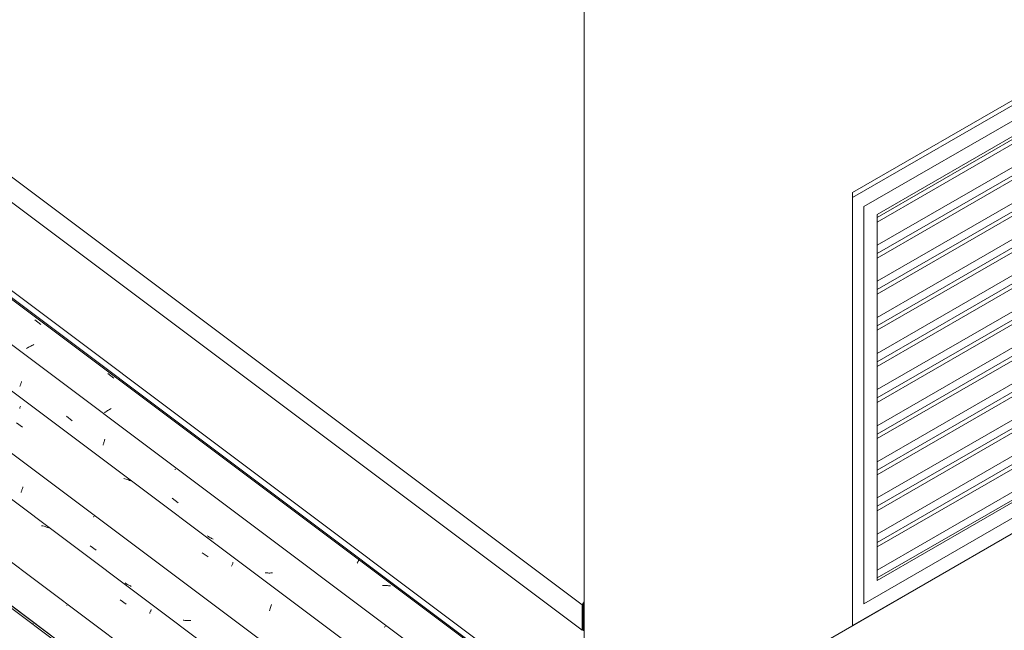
# Model space of a CAD drawing. Header units: metres. Extents: x -15.1 to 0.1, y 4 to 14.1.
# Tile 35 of 67: x -6.6 to -5, y 8.3 to 9.3. Entities that reach past the tile are written whole.
import ezdxf

# ---------------------------------------------------------------- set-up
doc = ezdxf.new("R2010")
doc.units = ezdxf.units.M
for name, color, linetype, lineweight in [('A-DOOR', 7, 'Continuous', 5), ('A-GLAZ-CWMG', 7, 'Continuous', 5), ('A-ROOF-OTLN', 7, 'Continuous', 5), ('I-WALL', 7, 'Continuous', 5)]:
    doc.layers.add(name, color=color, linetype=linetype, lineweight=lineweight)

# ---------------------------------------------------------------- blocks, each defined once
blk = doc.blocks.new('PORTA DE GIRO L_956-ISO_010')
at = {"layer": 'A-DOOR'}
for p, q in [((-4.8234, 9.2381), (-4.8164, 9.2341)), ((-4.8164, 9.2341), (-5.2406, 8.9891)), ((-4.8164, 8.5564), (-4.8164, 9.2341)), ((-4.834, 9.1994), (-5.2229, 8.9748)), ((-5.2229, 8.9748), (-4.834, 9.1994)), ((-4.834, 8.5707), (-4.834, 9.1994)), ((-4.834, 9.1994), (-4.834, 8.5707)), ((-5.2017, 8.9626), (-4.8552, 9.1626)), ((-4.8552, 9.1626), (-4.8552, 8.5829)), ((-4.8588, 9.1557), (-5.2017, 8.9577)), ((-4.8659, 9.1444), (-5.2017, 8.9505)), ((-4.8588, 9.1117), (-5.2017, 8.9137)), ((-4.8588, 9.0985), (-5.2017, 8.9005)), ((-4.8659, 9.0872), (-5.2017, 8.8933)), ((-4.8588, 9.0546), (-5.2017, 8.8566)), ((-4.8588, 9.0414), (-5.2017, 8.8434)), ((-4.8659, 9.0301), (-5.2017, 8.8362)), ((-5.2406, 8.9891), (-5.2406, 8.3114)), ((-4.8588, 8.9974), (-5.2017, 8.7994)), ((-5.2229, 8.9748), (-5.2229, 8.3461)), ((-5.2229, 8.3461), (-5.2229, 8.9748)), ((-4.8588, 8.9842), (-5.2017, 8.7862)), ((-4.8659, 8.9729), (-5.2017, 8.779)), ((-5.2017, 8.3829), (-5.2017, 8.9626)), ((-4.8588, 8.9402), (-5.2017, 8.7423)), ((-4.8588, 8.9271), (-5.2017, 8.7291)), ((-4.8659, 8.9158), (-5.2017, 8.7218)), ((-4.8588, 8.8831), (-5.2017, 8.6851)), ((-4.8588, 8.8699), (-5.2017, 8.6719)), ((-4.8659, 8.8586), (-5.2017, 8.6647)), ((-4.8588, 8.8259), (-5.2017, 8.6279)), ((-4.8588, 8.8128), (-5.2017, 8.6148)), ((-4.8659, 8.8014), (-5.2017, 8.6075)), ((-4.8588, 8.7688), (-5.2017, 8.5708)), ((-4.8588, 8.7556), (-5.2017, 8.5576)), ((-4.8659, 8.7443), (-5.2017, 8.5504)), ((-4.8588, 8.7116), (-5.2017, 8.5136)), ((-4.8588, 8.6984), (-5.2017, 8.5005)), ((-4.8659, 8.6871), (-5.2017, 8.4932)), ((-4.8588, 8.6545), (-5.2017, 8.4565)), ((-4.8588, 8.6413), (-5.2017, 8.4433)), ((-4.8659, 8.6299), (-5.2017, 8.436)), ((-4.8588, 8.5973), (-5.2017, 8.3993)), ((-5.2017, 8.387), (-4.8588, 8.585)), ((-4.8552, 8.5829), (-5.2017, 8.3829)), ((-4.8552, 8.5829), (-4.8588, 8.585)), ((-5.2229, 8.3461), (-4.834, 8.5707)), ((-4.834, 8.5707), (-5.2229, 8.3461)), ((-5.2406, 8.3114), (-4.8164, 8.5564)), ((-5.2194, 8.3237), (-5.2406, 8.3114)), ((-5.2406, 8.3114), (-5.2194, 8.3237))]:
    blk.add_line(p, q, dxfattribs=at)
blk = doc.blocks.new('FP_37-ISO_01')
at = {"layer": 'A-GLAZ-CWMG', "color": 9, "true_color": 0xc0c0c0}
blk.add_line((-6.5368, 8.3138), (-6.5368, 8.315), dxfattribs=at)
blk = doc.blocks.new('Rectangular Mullion - Telha Fibrocimento - Ondulada-V21-ISO_01')
at = {"layer": 'A-GLAZ-CWMG'}
for p, q in [((-5.8796, 7.8238), (-8.934, 10.1163)), ((-5.8774, 7.8225), (-8.9337, 10.1164))]:
    blk.add_line(p, q, dxfattribs=at)
blk.add_blockref('FP_37-ISO_01', (0, 0), dxfattribs=at)
blk = doc.blocks.new('FP_49-ISO_01')
at = {"layer": 'A-GLAZ-CWMG'}
blk.add_line((-5.888, 7.8265), (-9.0205, 10.1776), dxfattribs=at)
blk = doc.blocks.new('FP_50-ISO_01')
at = {"layer": 'A-GLAZ-CWMG', "color": 9, "true_color": 0xc0c0c0}
blk.add_line((-6.4833, 8.3435), (-6.4833, 8.3439), dxfattribs=at)
blk = doc.blocks.new('FP_51-ISO_01')
at = {"layer": 'A-GLAZ-CWMG'}
blk.add_line((-5.7575, 7.9009), (-8.8072, 10.1898), dxfattribs=at)
at = {"layer": 'A-GLAZ-CWMG', "color": 9, "true_color": 0xc0c0c0}
for p, q in [((-6.5214, 8.4693), (-6.5233, 8.4697)), ((-6.5195, 8.4687), (-6.5214, 8.4693)), ((-6.5176, 8.4682), (-6.5195, 8.4687)), ((-6.5158, 8.4675), (-6.5176, 8.4682)), ((-6.514, 8.4669), (-6.5158, 8.4675)), ((-6.5122, 8.4661), (-6.514, 8.4669)), ((-6.3991, 8.3524), (-6.3894, 8.3455)), ((-6.3519, 8.332), (-6.3514, 8.3331)), ((-6.3514, 8.3331), (-6.351, 8.3341)), ((-6.351, 8.3341), (-6.3506, 8.3351)), ((-6.3506, 8.3351), (-6.3502, 8.3361)), ((-6.3502, 8.3361), (-6.3498, 8.337)), ((-6.3524, 8.3309), (-6.3519, 8.332))]:
    blk.add_line(p, q, dxfattribs=at)
blk = doc.blocks.new('FP_52-ISO_01')
at = {"layer": 'A-GLAZ-CWMG', "color": 9, "true_color": 0xc0c0c0}
for p, q in [((-6.5559, 8.5222), (-6.5555, 8.5232)), ((-6.5555, 8.5232), (-6.5551, 8.5243)), ((-6.5551, 8.5243), (-6.5547, 8.5254)), ((-6.5547, 8.5254), (-6.5544, 8.5265)), ((-6.5544, 8.5265), (-6.554, 8.5276)), ((-6.554, 8.5276), (-6.5536, 8.5288)), ((-6.5536, 8.5288), (-6.5532, 8.53)), ((-6.5532, 8.53), (-6.5529, 8.5312)), ((-6.4411, 8.4839), (-6.442, 8.4835)), ((-6.4402, 8.4844), (-6.4411, 8.4839)), ((-6.4463, 8.4379), (-6.4371, 8.4307)), ((-6.3901, 8.3782), (-6.3913, 8.379)), ((-6.389, 8.3775), (-6.3901, 8.3782)), ((-6.3878, 8.3767), (-6.389, 8.3775)), ((-6.3866, 8.376), (-6.3878, 8.3767)), ((-6.3853, 8.3754), (-6.3866, 8.376)), ((-6.3841, 8.3748), (-6.3853, 8.3754)), ((-6.3828, 8.3742), (-6.3841, 8.3748)), ((-6.3815, 8.3736), (-6.3828, 8.3742)), ((-6.2981, 8.3199), (-6.2995, 8.32)), ((-6.2966, 8.3198), (-6.2981, 8.3199)), ((-6.2951, 8.3197), (-6.2966, 8.3198)), ((-6.2936, 8.3197), (-6.2951, 8.3197)), ((-6.2921, 8.3197), (-6.2936, 8.3197)), ((-6.2906, 8.3197), (-6.2921, 8.3197)), ((-6.2891, 8.3197), (-6.2906, 8.3197)), ((-6.2875, 8.3198), (-6.2891, 8.3197))]:
    blk.add_line(p, q, dxfattribs=at)
blk = doc.blocks.new('FP_53-ISO_01')
at = {"layer": 'A-GLAZ-CWMG'}
blk.add_line((-5.628, 7.9755), (-8.6776, 10.2644), dxfattribs=at)
at = {"layer": 'A-GLAZ-CWMG', "color": 9, "true_color": 0xc0c0c0}
for p, q in [((-6.558, 8.6554), (-6.5576, 8.6566)), ((-6.5576, 8.6566), (-6.5571, 8.6577)), ((-6.5571, 8.6577), (-6.5566, 8.6588)), ((-6.5632, 8.6326), (-6.5535, 8.6259)), ((-6.3916, 8.5438), (-6.3935, 8.5443)), ((-6.3897, 8.5433), (-6.3916, 8.5438)), ((-6.3879, 8.5427), (-6.3897, 8.5433)), ((-6.386, 8.5421), (-6.3879, 8.5427)), ((-6.3843, 8.5414), (-6.386, 8.5421)), ((-6.3825, 8.5406), (-6.3843, 8.5414)), ((-6.2695, 8.4269), (-6.2598, 8.4201)), ((-6.221, 8.4097), (-6.2206, 8.4106)), ((-6.2206, 8.4106), (-6.2202, 8.4115)), ((-6.2228, 8.4054), (-6.2223, 8.4066)), ((-6.2223, 8.4066), (-6.2218, 8.4077)), ((-6.2218, 8.4077), (-6.2214, 8.4087)), ((-6.2214, 8.4087), (-6.221, 8.4097)), ((-6.163, 8.3348), (-6.1625, 8.3366)), ((-6.1625, 8.3366), (-6.162, 8.3383)), ((-6.162, 8.3383), (-6.1614, 8.34)), ((-6.1614, 8.34), (-6.1609, 8.3416)), ((-6.1609, 8.3416), (-6.1603, 8.3432)), ((-6.1603, 8.3432), (-6.1598, 8.3447))]:
    blk.add_line(p, q, dxfattribs=at)
blk = doc.blocks.new('FP_54-ISO_01')
at = {"layer": 'A-GLAZ-CWMG', "color": 9, "true_color": 0xc0c0c0}
for p, q in [((-6.5578, 8.69), (-6.5575, 8.6909)), ((-6.5575, 8.6909), (-6.5571, 8.6918)), ((-6.5571, 8.6918), (-6.5567, 8.6927)), ((-6.5567, 8.6927), (-6.5564, 8.6937)), ((-6.5564, 8.6937), (-6.556, 8.6947)), ((-6.556, 8.6947), (-6.5556, 8.6958)), ((-6.5556, 8.6958), (-6.5552, 8.6969)), ((-6.5552, 8.6969), (-6.5549, 8.698)), ((-6.484, 8.6429), (-6.4748, 8.6358)), ((-6.4262, 8.5973), (-6.4258, 8.5983)), ((-6.4258, 8.5983), (-6.4255, 8.5994)), ((-6.4255, 8.5994), (-6.4251, 8.6005)), ((-6.4251, 8.6005), (-6.4247, 8.6016)), ((-6.4247, 8.6016), (-6.4243, 8.6028)), ((-6.4243, 8.6028), (-6.4239, 8.604)), ((-6.4239, 8.604), (-6.4236, 8.6052)), ((-6.4236, 8.6052), (-6.4232, 8.6064)), ((-6.3111, 8.5594), (-6.3124, 8.5587)), ((-6.3166, 8.513), (-6.3074, 8.5058)), ((-6.2606, 8.453), (-6.2617, 8.4538)), ((-6.2594, 8.4523), (-6.2606, 8.453)), ((-6.2582, 8.4515), (-6.2594, 8.4523)), ((-6.257, 8.4509), (-6.2582, 8.4515)), ((-6.2558, 8.4502), (-6.257, 8.4509)), ((-6.2545, 8.4496), (-6.2558, 8.4502)), ((-6.2532, 8.4491), (-6.2545, 8.4496)), ((-6.2519, 8.4485), (-6.2532, 8.4491)), ((-6.1684, 8.3949), (-6.1699, 8.395)), ((-6.1669, 8.3948), (-6.1684, 8.3949)), ((-6.1654, 8.3948), (-6.1669, 8.3948)), ((-6.1594, 8.3949), (-6.1609, 8.3948)), ((-6.1579, 8.395), (-6.1594, 8.3949)), ((-6.1639, 8.3947), (-6.1654, 8.3948)), ((-6.1624, 8.3947), (-6.1639, 8.3947)), ((-6.1609, 8.3948), (-6.1624, 8.3947)), ((-5.9803, 8.3096), (-5.9815, 8.3089)), ((-5.9791, 8.3102), (-5.9803, 8.3096))]:
    blk.add_line(p, q, dxfattribs=at)
blk = doc.blocks.new('FP_55-ISO_01')
at = {"layer": 'A-GLAZ-CWMG'}
blk.add_line((-5.5154, 8.0386), (-8.5664, 10.3285), dxfattribs=at)
at = {"layer": 'A-GLAZ-CWMG', "color": 9, "true_color": 0xc0c0c0}
for p, q in [((-6.5342, 8.7954), (-6.5247, 8.7884)), ((-6.5416, 8.7534), (-6.5431, 8.7526)), ((-6.5402, 8.7541), (-6.5416, 8.7534)), ((-6.5387, 8.7549), (-6.5402, 8.7541)), ((-6.5372, 8.7556), (-6.5387, 8.7549)), ((-6.5357, 8.7563), (-6.5372, 8.7556)), ((-6.5459, 8.7511), (-6.5473, 8.7503)), ((-6.5445, 8.7518), (-6.5459, 8.7511)), ((-6.5431, 8.7526), (-6.5445, 8.7518)), ((-6.4186, 8.7105), (-6.4091, 8.7035)), ((-6.4229, 8.6494), (-6.4241, 8.6486)), ((-6.4216, 8.6502), (-6.4229, 8.6494)), ((-6.4203, 8.6511), (-6.4216, 8.6502)), ((-6.4189, 8.6519), (-6.4203, 8.6511)), ((-6.4176, 8.6527), (-6.4189, 8.6519)), ((-6.4162, 8.6535), (-6.4176, 8.6527)), ((-6.4148, 8.6543), (-6.4162, 8.6535)), ((-6.4133, 8.6551), (-6.4148, 8.6543)), ((-6.024, 8.4104), (-6.0236, 8.4111)), ((-6.0236, 8.4111), (-6.0233, 8.4119)), ((-6.0233, 8.4119), (-6.0229, 8.4125)), ((-6.0229, 8.4125), (-6.0226, 8.4132)), ((-6.0226, 8.4132), (-6.0223, 8.4138)), ((-6.0223, 8.4138), (-6.0221, 8.4144)), ((-6.0221, 8.4144), (-6.0218, 8.4149)), ((-6.0218, 8.4149), (-6.0216, 8.4154)), ((-5.9824, 8.375), (-5.984, 8.3749)), ((-5.9808, 8.375), (-5.9824, 8.375)), ((-5.9792, 8.375), (-5.9808, 8.375)), ((-5.9776, 8.375), (-5.9792, 8.375)), ((-5.9761, 8.3749), (-5.9776, 8.375)), ((-5.9745, 8.3747), (-5.9761, 8.3749)), ((-5.973, 8.3746), (-5.9745, 8.3747)), ((-5.9715, 8.3744), (-5.973, 8.3746))]:
    blk.add_line(p, q, dxfattribs=at)
blk = doc.blocks.new('Rectangular Mullion - Telha Fibrocimento - Ondulada-V41-ISO_01')
at = {"layer": 'A-GLAZ-CWMG'}
for p, q in [((-5.5674, 8.0032), (-8.6224, 10.2961)), ((-5.6968, 7.9284), (-8.7519, 10.2214)), ((-5.8268, 7.8531), (-8.882, 10.1462))]:
    blk.add_line(p, q, dxfattribs=at)
for name in ['FP_55-ISO_01', 'FP_53-ISO_01', 'FP_54-ISO_01', 'FP_51-ISO_01', 'FP_49-ISO_01', 'FP_52-ISO_01', 'FP_50-ISO_01']:
    blk.add_blockref(name, (0, 0), dxfattribs=at)

msp = doc.modelspace()

# ---------------------------------------------------------------- linework, layer by layer
at = {"layer": 'A-ROOF-OTLN'}
for p, q in [((-8.5513, 10.5083), (-5.6682, 8.3443)), ((-8.4528, 10.394), (-5.6682, 8.304)), ((-8.5683, 10.3274), (-5.7788, 8.2338)), ((-8.5581, 10.3333), (-5.7734, 8.2432)), ((-5.6653, 8.3492), (-5.6682, 8.3443)), ((-5.6682, 8.3443), (-5.6682, 8.304)), ((-5.6667, 8.3444), (-5.6653, 8.3469)), ((-5.6667, 8.3032), (-5.6667, 8.3444))]:
    msp.add_line(p, q, dxfattribs=at)
at = {"layer": 'I-WALL'}
for p, q in [((-5.6649, 10.1526), (-5.6649, 8.2298)), ((-2.497, 9.8954), (-5.5444, 8.136)), ((-5.2406, 8.9973), (-4.8164, 9.2422)), ((-5.2406, 8.3114), (-5.2406, 8.9973))]:
    msp.add_line(p, q, dxfattribs=at)

# ---------------------------------------------------------------- block references
at = {"layer": 'A-DOOR'}
msp.add_blockref('PORTA DE GIRO L_956-ISO_010', (0, 0), dxfattribs=at)
at = {"layer": 'A-GLAZ-CWMG'}
for name in ['Rectangular Mullion - Telha Fibrocimento - Ondulada-V41-ISO_01', 'Rectangular Mullion - Telha Fibrocimento - Ondulada-V21-ISO_01']:
    msp.add_blockref(name, (0, 0), dxfattribs=at)

doc.saveas('drawing.dxf')
